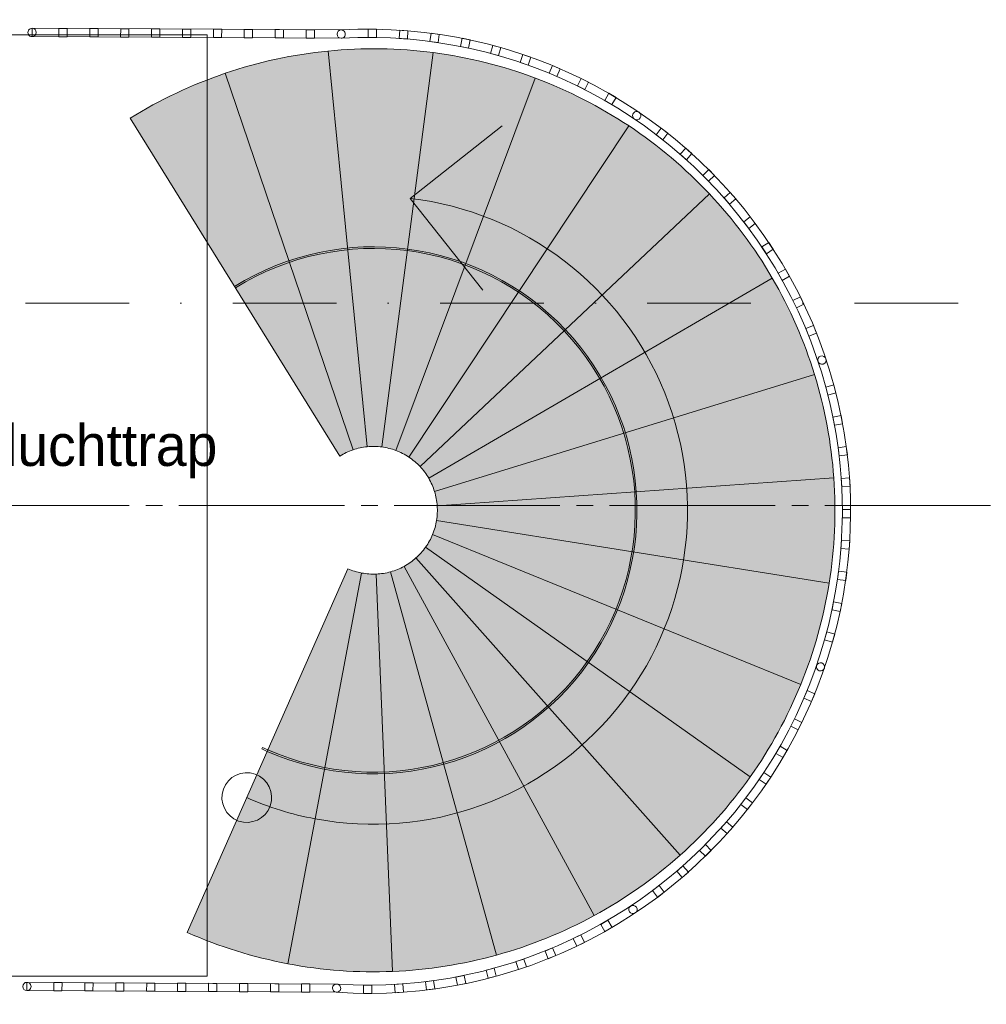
# Model space of a CAD drawing. Header units: millimetres. Extents: x -6136 to 498671, y -8363 to 238556.
# Tile 42 of 47: x 46969 to 49887, y 25495 to 28466. Entities that reach past the tile are written whole.
import ezdxf
from ezdxf.enums import TextEntityAlignment as Align

# ---------------------------------------------------------------- set-up
doc = ezdxf.new("R2010")
doc.units = ezdxf.units.MM
doc.header["$MEASUREMENT"] = 0
doc.linetypes.add('B0204', pattern=[650, 500, -50, 50, -50])
doc.linetypes.add('B0302', pattern=[625.500011, 313.000011, -156.25, 0, -156.25])
for name, color, linetype in [('24 Trappen', 7, 'Continuous'), ('24 Trappen Afdek-arcering', 7, 'Continuous'), ('A Lijn doorsnede', 7, 'Continuous'), ('A Stramien', 7, 'Continuous'), ('Z Ruimtebenaming fase 1', 7, 'Continuous'), ('Z Ruimtebenaming fase 1 Zone omranding', 7, 'Continuous'), ('Z Ruimtebenaming fase 1 Zone tekst', 7, 'Continuous')]:
    doc.layers.add(name, color=color, linetype=linetype)

# ---------------------------------------------------------------- blocks, each defined once
blk = doc.blocks.new('vluchttrap_HR476_33_1', base_point=(46920.2, 27136.7))
at = {"layer": 'Z Ruimtebenaming fase 1 Zone tekst', "color": 2, "lineweight": 0}
for tag, height, p in [('DUMMY_941', 125, (47678.4, 27273.4)), ('DUMMY_942', 125, (46162, 27013)), ('DUMMY_945', 83.3, (46463.9, 26985.3)), ('DUMMY_943', 125, (46162, 26968.6)), ('DUMMY_944', 125, (46265.1, 26967.6))]:
    blk.add_attdef(tag, text='', height=height, dxfattribs=at).set_placement(p, align=Align.TOP_LEFT)
blk.add_attdef('ROOM_NUMBER', text='', height=125, dxfattribs=at).set_placement((46920.2, 27244.1), align=Align.TOP_CENTER)
blk = doc.blocks.new('Stair_3_1')
at = {"layer": '24 Trappen Afdek-arcering', "linetype": 'Continuous', "lineweight": 0, "true_color": 0xffffff}
for points in [[(48018.4, 27177, -0.057186), (48062.3, 27176.3), (48217.6, 28366.2, 0.057186), (47900.1, 28371.2)], [(47975.4, 27167.7, -0.057186), (48018.4, 27177), (47900.1, 28371.2, 0.057186), (47589.8, 28304.1)], [(48062.3, 27176.3, -0.057186), (48104.9, 27165.7), (48525.7, 28289.5, 0.057186), (48217.6, 28366.2)], [(47975.4, 27167.7), (47589.8, 28304.1, 0.057186), (47302.7, 28168.4), (47935.7, 27149, -0.057186)], [(48144, 27145.7), (48808.4, 28145, 0.057186), (48525.7, 28289.5), (48104.9, 27165.7, -0.057186)], [(48177.6, 27117.4), (49051.1, 27940.2, 0.057186), (48808.4, 28145), (48144, 27145.7, -0.057186)], [(48203.8, 27082.2), (49241, 27685.7, 0.057186), (49051.1, 27940.2), (48177.6, 27117.4, -0.057186)], [(48221.5, 27042), (49368.4, 27394.9, 0.057186), (49241, 27685.7), (48203.8, 27082.2, -0.057186)], [(48229.5, 26998.8), (49426.6, 27082.8, 0.057186), (49368.4, 27394.9), (48221.5, 27042, -0.057186)], [(48227.6, 26954.9), (49412.5, 26765.6, 0.057186), (49426.6, 27082.8), (48229.5, 26998.8, -0.057186)], [(48215.7, 26912.6), (49327, 26459.8, 0.057186), (49412.5, 26765.6), (48227.6, 26954.9, -0.057186)], [(48194.6, 26874.1), (49174.5, 26181.3, 0.057186), (49327, 26459.8), (48215.7, 26912.6, -0.057186)], [(48165.4, 26841.4), (48962.8, 25944.6, 0.057186), (49174.5, 26181.3), (48194.6, 26874.1, -0.057186)], [(48129.4, 26816.1), (48703, 25762.1, 0.057186), (48962.8, 25944.6), (48165.4, 26841.4, -0.057186)], [(47475.1, 25711.2, 0.057186), (47778.3, 25617), (48001.5, 26796, -0.057186), (47959.6, 26809.1)], [(48045.3, 26792.8), (48094.9, 25593.9, 0.057186), (48408.6, 25643.1), (48088.7, 26799.7, -0.057186)], [(48088.7, 26799.7), (48408.6, 25643.1, 0.057186), (48703, 25762.1), (48129.4, 26816.1, -0.057186)], [(48001.5, 26796), (47778.3, 25617, 0.057186), (48094.9, 25593.9), (48045.3, 26792.8, -0.057186)]]:
    blk.add_hatch(color=7, dxfattribs=at).paths.add_polyline_path(points)
at = {"layer": '24 Trappen', "color": 9, "linetype": 'Continuous', "lineweight": 0}
for p, q in [((47900.1, 28371.2), (48018.4, 27177)), ((48018.4, 27177), (47900.1, 28371.2)), ((48217.6, 28366.2), (48062.3, 27176.3)), ((48062.3, 27176.3), (48217.6, 28366.2)), ((47589.8, 28304.1), (47975.4, 27167.7)), ((47975.4, 27167.7), (47589.8, 28304.1)), ((48525.7, 28289.5), (48104.9, 27165.7)), ((48104.9, 27165.7), (48525.7, 28289.5)), ((47302.7, 28168.4), (47935.7, 27149)), ((48808.4, 28145), (48144, 27145.7)), ((48144, 27145.7), (48808.4, 28145)), ((48148, 27926.5), (48425.5, 28145.6)), ((49051.1, 27940.2), (48177.6, 27117.4)), ((48177.6, 27117.4), (49051.1, 27940.2)), ((48367.1, 27649), (48148, 27926.5)), ((47617.9, 27660.8), (47620.5, 27656.6)), ((49241, 27685.7), (48203.8, 27082.2)), ((48203.8, 27082.2), (49241, 27685.7)), ((49368.4, 27394.9), (48221.5, 27042)), ((48221.5, 27042), (49368.4, 27394.9)), ((49426.6, 27082.8), (48229.5, 26998.8)), ((48229.5, 26998.8), (49426.6, 27082.8)), ((49412.5, 26765.6), (48227.6, 26954.9)), ((48227.6, 26954.9), (49412.5, 26765.6)), ((49327, 26459.8), (48215.7, 26912.6)), ((48215.7, 26912.6), (49327, 26459.8)), ((49174.5, 26181.3), (48194.6, 26874.1)), ((48194.6, 26874.1), (49174.5, 26181.3)), ((48962.8, 25944.6), (48165.4, 26841.4)), ((48165.4, 26841.4), (48962.8, 25944.6)), ((47959.6, 26809.1), (47475.1, 25711.2)), ((48408.6, 25643.1), (48088.7, 26799.7)), ((48088.7, 26799.7), (48408.6, 25643.1)), ((48703, 25762.1), (48129.4, 26816.1)), ((48129.4, 26816.1), (48703, 25762.1)), ((47778.3, 25617), (48001.5, 26796)), ((48001.5, 26796), (47778.3, 25617)), ((48094.9, 25593.9), (48045.3, 26792.8)), ((48045.3, 26792.8), (48094.9, 25593.9)), ((47702.1, 26269.6), (47700.1, 26265)), ((47700.1, 26265), (47716.3, 26257.9)), ((47718.3, 26262.5), (47702.1, 26269.6))]:
    blk.add_line(p, q, dxfattribs=at)
for centre, radius, start, end in [((48037.4, 26985.3), 1392.6, 82.563, 95.6548), ((48037.4, 26985.3), 1392.6, 95.6548, 108.7465), ((48037.4, 26985.3), 1392.6, 69.4712, 82.563), ((48037.4, 26985.3), 1392.6, 108.7465, 121.8383), ((48037.4, 26985.3), 1392.6, 56.3795, 69.4712), ((48037.4, 26985.3), 1392.6, 43.2877, 56.3795), ((48037.4, 26985.3), 1392.6, 30.196, 43.2877), ((48037.4, 26985.3), 947.6, 259.2784, 83.2936), ((48037.4, 26985.3), 795.1, 246.1867, 121.8383), ((48037.4, 26985.3), 790.1, 246.1867, 121.8383), ((48037.4, 26985.3), 1392.6, 17.1042, 30.196), ((48037.4, 26985.3), 1392.6, 4.0125, 17.1042), ((48037.4, 26985.3), 192.6, 108.7465, 121.8383), ((48037.4, 26985.3), 192.6, 95.6548, 108.7465), ((48037.4, 26985.3), 192.6, 82.563, 95.6548), ((48037.4, 26985.3), 192.6, 69.4712, 82.563), ((48037.4, 26985.3), 192.6, 56.3795, 69.4712), ((48037.4, 26985.3), 192.6, 43.2877, 56.3795), ((48037.4, 26985.3), 192.6, 30.196, 43.2877), ((48037.4, 26985.3), 192.6, 17.1042, 30.196), ((48037.4, 26985.3), 1392.6, 350.9207, 4.0125), ((48037.4, 26985.3), 192.6, 4.0125, 17.1042), ((48037.4, 26985.3), 192.6, 350.9207, 4.0125), ((48037.4, 26985.3), 192.6, 337.829, 350.9207), ((48037.4, 26985.3), 192.6, 324.7372, 337.829), ((48037.4, 26985.3), 192.6, 311.6454, 324.7372), ((48037.4, 26985.3), 192.6, 298.5537, 311.6454), ((48037.4, 26985.3), 192.6, 246.1867, 259.2784), ((48037.4, 26985.3), 192.6, 272.3702, 285.4619), ((48037.4, 26985.3), 192.6, 285.4619, 298.5537), ((48037.4, 26985.3), 192.6, 259.2784, 272.3702), ((48037.4, 26985.3), 1392.6, 337.829, 350.9207), ((48037.4, 26985.3), 1392.6, 324.7372, 337.829), ((47654.7, 26118.4), 75, 70.5362, 250.5362), ((47654.7, 26118.4), 75, 250.5362, 70.5362), ((48037.4, 26985.3), 1392.6, 311.6454, 324.7372), ((48037.4, 26985.3), 947.6, 246.1867, 259.2784), ((48037.4, 26985.3), 1392.6, 298.5537, 311.6454), ((48037.4, 26985.3), 1392.6, 285.4619, 298.5537), ((48037.4, 26985.3), 1392.6, 246.1867, 259.2784), ((48037.4, 26985.3), 1392.6, 272.3702, 285.4619), ((48037.4, 26985.3), 1392.6, 259.2784, 272.3702)]:
    blk.add_arc(centre, radius, start, end, dxfattribs=at)
blk = doc.blocks.new('Railing_4_1')
at = {"layer": '24 Trappen', "color": 9, "linetype": 'Continuous', "lineweight": 0}
for p, q in [((47006.8, 28439.7), (47006.6, 28414.7)), ((47006.8, 28439.7), (47006.6, 28414.7)), ((47939.3, 28434.6), (47006.8, 28439.7)), ((47939.3, 28434.6), (47006.8, 28439.7)), ((47006.6, 28414.7), (47940, 28409.6)), ((47006.6, 28414.7), (47940, 28409.6)), ((46991.2, 25560.9), (46991.1, 25535.9)), ((46991.2, 25560.9), (46991.1, 25535.9)), ((47926.3, 25555.8), (46991.2, 25560.9)), ((47926.3, 25555.8), (46991.2, 25560.9)), ((46991.1, 25535.9), (47925.4, 25530.8)), ((46991.1, 25535.9), (47925.4, 25530.8))]:
    blk.add_line(p, q, dxfattribs=at)
at = {"layer": '24 Trappen', "color": 9, "linetype": 'Continuous', "lineweight": 0, "flags": 128}
for points in [[(47006.6, 28414.7, 1), (47006.8, 28439.7, 1)], [(47939.6, 28409.6, 1), (47939.7, 28434.6, 1)], [(48824.9, 28165.8, 1), (48838.9, 28186.5, 1)], [(49379, 27434.5, 1), (49402.8, 27442.5, 1)], [(49374.7, 26517.1, 1), (49398.3, 26508.9, 1)], [(48813.5, 25791.2, 1), (48827.3, 25770.3, 1)], [(46991.2, 25560.9, 1), (46991.1, 25535.9, 1)], [(47926.7, 25555.8, 1), (47925, 25530.9, 1)]]:
    blk.add_lwpolyline(points, format="xyb", close=True, dxfattribs=at)
for points in [[(47087.6, 28439.2), (47087.4, 28414.2), (47112.4, 28414.1), (47112.6, 28439.1)], [(47180.9, 28438.7), (47180.7, 28413.7), (47205.7, 28413.6), (47205.9, 28438.6)], [(47274.2, 28438.2), (47274, 28413.2), (47299, 28413.1), (47299.2, 28438.1)], [(47367.5, 28437.7), (47367.3, 28412.7), (47392.3, 28412.6), (47392.5, 28437.6)], [(47460.7, 28437.2), (47460.6, 28412.2), (47485.6, 28412.1), (47485.7, 28437.1)], [(47554, 28436.7), (47553.9, 28411.7), (47578.9, 28411.6), (47579, 28436.6)], [(47647.3, 28436.2), (47647.2, 28411.2), (47672.2, 28411), (47672.3, 28436)], [(47740.6, 28435.7), (47740.5, 28410.7), (47765.5, 28410.5), (47765.6, 28435.5)], [(47833.9, 28435.2), (47833.8, 28410.2), (47858.8, 28410), (47858.9, 28435)], [(48021.4, 28437), (48021.2, 28412), (48046.2, 28411.9), (48046.4, 28436.9)], [(48116.4, 28434), (48114.6, 28409.1), (48139.5, 28407.3), (48141.3, 28432.2)], [(48211, 28424.8), (48207.5, 28400.1), (48232.3, 28396.6), (48235.7, 28421.4)], [(48304.7, 28409.5), (48299.7, 28385), (48324.2, 28379.9), (48329.2, 28404.4)], [(48397.3, 28388), (48390.7, 28363.9), (48414.8, 28357.3), (48421.4, 28381.4)], [(48488.3, 28360.6), (48480.1, 28336.9), (48503.7, 28328.7), (48511.9, 28352.3)], [(48577.3, 28327.2), (48567.5, 28304.2), (48590.6, 28294.5), (48600.3, 28317.5)], [(48663.9, 28288.2), (48652.7, 28265.8), (48675, 28254.6), (48686.2, 28276.9)], [(48747.8, 28243.5), (48735.1, 28221.9), (48756.7, 28209.3), (48769.3, 28230.9)], [(48905.9, 28138.3), (48890.6, 28118.6), (48910.3, 28103.2), (48925.6, 28123)], [(48979.5, 28078.2), (48962.9, 28059.5), (48981.6, 28042.9), (48998.2, 28061.6)], [(49049, 28013.4), (49031.2, 27995.8), (49048.8, 27978), (49066.6, 27995.6)], [(49114.1, 27944.2), (49095.2, 27927.8), (49111.6, 27908.9), (49130.5, 27925.3)], [(49174.6, 27870.9), (49154.7, 27855.8), (49169.8, 27835.9), (49189.7, 27851)], [(49230.1, 27793.8), (49209.3, 27780), (49223, 27759.2), (49243.9, 27772.9)], [(49280.5, 27713.2), (49258.8, 27700.9), (49271.2, 27679.1), (49292.9, 27691.5)], [(49325.6, 27629.6), (49303.1, 27618.6), (49314, 27596.2), (49336.5, 27607.1)], [(49365.1, 27543.1), (49341.9, 27533.7), (49351.3, 27510.5), (49374.5, 27520)], [(49426.7, 27363.5), (49402.5, 27357.1), (49408.8, 27332.9), (49433, 27339.3)], [(49448.6, 27271), (49424, 27266.3), (49428.8, 27241.7), (49453.3, 27246.5)], [(49464.4, 27177.3), (49439.6, 27174.2), (49442.7, 27149.4), (49467.5, 27152.5)], [(49474, 27082.8), (49449.1, 27081.3), (49450.6, 27056.3), (49475.6, 27057.8)], [(49477.5, 26987.8), (49452.5, 26987.9), (49452.4, 26962.9), (49477.4, 26962.8)], [(49474.8, 26892.8), (49449.8, 26894.6), (49448.1, 26869.7), (49473, 26867.9)], [(49465.8, 26798.2), (49441.1, 26801.6), (49437.7, 26776.8), (49462.5, 26773.5)], [(49450.7, 26704.4), (49426.2, 26709.4), (49421.3, 26684.9), (49445.7, 26679.9)], [(49429.5, 26611.8), (49405.4, 26618.4), (49398.9, 26594.2), (49423, 26587.7)], [(49369.3, 26431.7), (49346.2, 26441.3), (49336.6, 26418.3), (49359.6, 26408.6)], [(49330.5, 26344.9), (49308.1, 26356.1), (49296.9, 26333.7), (49319.3, 26322.6)], [(49286.1, 26260.9), (49264.5, 26273.5), (49251.9, 26251.9), (49273.5, 26239.3)], [(49236.3, 26180), (49215.5, 26193.9), (49201.6, 26173.2), (49222.3, 26159.2)], [(49181.3, 26102.5), (49161.5, 26117.8), (49146.3, 26098), (49166, 26082.7)], [(49121.4, 26028.7), (49102.7, 26045.3), (49086.1, 26026.5), (49104.9, 26010)], [(49056.8, 25959), (49039.2, 25976.8), (49021.5, 25959.1), (49039.1, 25941.4)], [(48987.8, 25893.7), (48971.4, 25912.5), (48952.5, 25896.1), (48969, 25877.3)], [(48914.7, 25833), (48899.5, 25852.9), (48879.6, 25837.7), (48894.8, 25817.9)], [(48757.3, 25726.6), (48744.9, 25748.3), (48723.2, 25735.9), (48735.7, 25714.2)], [(48673.8, 25681.3), (48662.8, 25703.8), (48640.4, 25692.8), (48651.4, 25670.3)], [(48587.5, 25641.6), (48578, 25664.7), (48554.9, 25655.2), (48564.4, 25632.1)], [(48498.8, 25607.6), (48490.8, 25631.3), (48467.1, 25623.3), (48475.1, 25599.6)], [(48315.6, 25557.3), (48310.8, 25581.8), (48286.2, 25577), (48291.1, 25552.5)], [(48408, 25579.5), (48401.6, 25603.6), (48377.4, 25597.2), (48383.8, 25573)], [(47097, 25535.3), (47097.2, 25560.3), (47072.2, 25560.4), (47072, 25535.4)], [(47190.5, 25534.8), (47190.6, 25559.8), (47165.6, 25559.9), (47165.5, 25534.9)], [(47284, 25534.3), (47284.1, 25559.3), (47259.1, 25559.4), (47259, 25534.4)], [(47377.5, 25533.8), (47377.6, 25558.8), (47352.6, 25558.9), (47352.5, 25533.9)], [(47470.9, 25533.3), (47471.1, 25558.3), (47446.1, 25558.4), (47445.9, 25533.4)], [(47564.4, 25532.8), (47564.5, 25557.8), (47539.5, 25557.9), (47539.4, 25532.9)], [(47657.9, 25532.3), (47658, 25557.3), (47633, 25557.4), (47632.9, 25532.4)], [(47751.4, 25531.8), (47751.5, 25556.8), (47726.5, 25556.9), (47726.4, 25531.9)], [(47844.8, 25531.3), (47845, 25556.3), (47820, 25556.4), (47819.8, 25531.4)], [(48032.5, 25527.5), (48032.5, 25552.5), (48007.5, 25552.6), (48007.5, 25527.6)], [(48127.4, 25531.3), (48125.9, 25556.2), (48100.9, 25554.7), (48102.5, 25529.7)], [(48221.9, 25541.2), (48218.7, 25566), (48193.9, 25562.8), (48197.2, 25538)]]:
    blk.add_lwpolyline(points, close=True, dxfattribs=at)
at = {"layer": '24 Trappen', "color": 9, "linetype": 'Continuous', "lineweight": 0}
for radius, start, end in [(1454.7, 266.1638, 93.2875), (1454.7, 266.1638, 93.2875), (1429.7, 266.1331, 93.3189), (1429.7, 266.1331, 93.3189)]:
    blk.add_arc((48022.7, 26982.3), radius, start, end, dxfattribs=at)
blk = doc.blocks.new('Railing_5_1')
at = {"layer": '24 Trappen', "color": 9, "linetype": 'Continuous', "lineweight": 0}
for p, q in [((47006.8, 28439.7), (47006.6, 28414.7)), ((47006.8, 28439.7), (47006.6, 28414.7)), ((47939.3, 28434.6), (47006.8, 28439.7)), ((47939.3, 28434.6), (47006.8, 28439.7)), ((47006.6, 28414.7), (47940, 28409.6)), ((47006.6, 28414.7), (47940, 28409.6)), ((46991.2, 25560.9), (46991.1, 25535.9)), ((46991.2, 25560.9), (46991.1, 25535.9)), ((47926.3, 25555.8), (46991.2, 25560.9)), ((47926.3, 25555.8), (46991.2, 25560.9)), ((46991.1, 25535.9), (47925.4, 25530.8)), ((46991.1, 25535.9), (47925.4, 25530.8))]:
    blk.add_line(p, q, dxfattribs=at)
at = {"layer": '24 Trappen', "color": 9, "linetype": 'Continuous', "lineweight": 0, "flags": 128}
for points in [[(47006.6, 28414.7, 1), (47006.8, 28439.7, 1)], [(47939.6, 28409.6, 1), (47939.7, 28434.6, 1)], [(48824.9, 28165.8, 1), (48838.9, 28186.5, 1)], [(49379, 27434.5, 1), (49402.8, 27442.5, 1)], [(49374.7, 26517.1, 1), (49398.3, 26508.9, 1)], [(48813.5, 25791.2, 1), (48827.3, 25770.3, 1)], [(46991.2, 25560.9, 1), (46991.1, 25535.9, 1)], [(47926.7, 25555.8, 1), (47925, 25530.9, 1)]]:
    blk.add_lwpolyline(points, format="xyb", close=True, dxfattribs=at)
for points in [[(47087.6, 28439.2), (47087.4, 28414.2), (47112.4, 28414.1), (47112.6, 28439.1)], [(47180.9, 28438.7), (47180.7, 28413.7), (47205.7, 28413.6), (47205.9, 28438.6)], [(47274.2, 28438.2), (47274, 28413.2), (47299, 28413.1), (47299.2, 28438.1)], [(47367.5, 28437.7), (47367.3, 28412.7), (47392.3, 28412.6), (47392.5, 28437.6)], [(47460.7, 28437.2), (47460.6, 28412.2), (47485.6, 28412.1), (47485.7, 28437.1)], [(47554, 28436.7), (47553.9, 28411.7), (47578.9, 28411.6), (47579, 28436.6)], [(47647.3, 28436.2), (47647.2, 28411.2), (47672.2, 28411), (47672.3, 28436)], [(47740.6, 28435.7), (47740.5, 28410.7), (47765.5, 28410.5), (47765.6, 28435.5)], [(47833.9, 28435.2), (47833.8, 28410.2), (47858.8, 28410), (47858.9, 28435)], [(48021.4, 28437), (48021.2, 28412), (48046.2, 28411.9), (48046.4, 28436.9)], [(48116.4, 28434), (48114.6, 28409.1), (48139.5, 28407.3), (48141.3, 28432.2)], [(48211, 28424.8), (48207.5, 28400.1), (48232.3, 28396.6), (48235.7, 28421.4)], [(48304.7, 28409.5), (48299.7, 28385), (48324.2, 28379.9), (48329.2, 28404.4)], [(48397.3, 28388), (48390.7, 28363.9), (48414.8, 28357.3), (48421.4, 28381.4)], [(48488.3, 28360.6), (48480.1, 28336.9), (48503.7, 28328.7), (48511.9, 28352.3)], [(48577.3, 28327.2), (48567.5, 28304.2), (48590.6, 28294.5), (48600.3, 28317.5)], [(48663.9, 28288.2), (48652.7, 28265.8), (48675, 28254.6), (48686.2, 28276.9)], [(48747.8, 28243.5), (48735.1, 28221.9), (48756.7, 28209.3), (48769.3, 28230.9)], [(48905.9, 28138.3), (48890.6, 28118.6), (48910.3, 28103.2), (48925.6, 28123)], [(48979.5, 28078.2), (48962.9, 28059.5), (48981.6, 28042.9), (48998.2, 28061.6)], [(49049, 28013.4), (49031.2, 27995.8), (49048.8, 27978), (49066.6, 27995.6)], [(49114.1, 27944.2), (49095.2, 27927.8), (49111.6, 27908.9), (49130.5, 27925.3)], [(49174.6, 27870.9), (49154.7, 27855.8), (49169.8, 27835.9), (49189.7, 27851)], [(49230.1, 27793.8), (49209.3, 27780), (49223, 27759.2), (49243.9, 27772.9)], [(49280.5, 27713.2), (49258.8, 27700.9), (49271.2, 27679.1), (49292.9, 27691.5)], [(49325.6, 27629.6), (49303.1, 27618.6), (49314, 27596.2), (49336.5, 27607.1)], [(49365.1, 27543.1), (49341.9, 27533.7), (49351.3, 27510.5), (49374.5, 27520)], [(49426.7, 27363.5), (49402.5, 27357.1), (49408.8, 27332.9), (49433, 27339.3)], [(49448.6, 27271), (49424, 27266.3), (49428.8, 27241.7), (49453.3, 27246.5)], [(49464.4, 27177.3), (49439.6, 27174.2), (49442.7, 27149.4), (49467.5, 27152.5)], [(49474, 27082.8), (49449.1, 27081.3), (49450.6, 27056.3), (49475.6, 27057.8)], [(49477.5, 26987.8), (49452.5, 26987.9), (49452.4, 26962.9), (49477.4, 26962.8)], [(49474.8, 26892.8), (49449.8, 26894.6), (49448.1, 26869.7), (49473, 26867.9)], [(49465.8, 26798.2), (49441.1, 26801.6), (49437.7, 26776.8), (49462.5, 26773.5)], [(49450.7, 26704.4), (49426.2, 26709.4), (49421.3, 26684.9), (49445.7, 26679.9)], [(49429.5, 26611.8), (49405.4, 26618.4), (49398.9, 26594.2), (49423, 26587.7)], [(49369.3, 26431.7), (49346.2, 26441.3), (49336.6, 26418.3), (49359.6, 26408.6)], [(49330.5, 26344.9), (49308.1, 26356.1), (49296.9, 26333.7), (49319.3, 26322.6)], [(49286.1, 26260.9), (49264.5, 26273.5), (49251.9, 26251.9), (49273.5, 26239.3)], [(49236.3, 26180), (49215.5, 26193.9), (49201.6, 26173.2), (49222.3, 26159.2)], [(49181.3, 26102.5), (49161.5, 26117.8), (49146.3, 26098), (49166, 26082.7)], [(49121.4, 26028.7), (49102.7, 26045.3), (49086.1, 26026.5), (49104.9, 26010)], [(49056.8, 25959), (49039.2, 25976.8), (49021.5, 25959.1), (49039.1, 25941.4)], [(48987.8, 25893.7), (48971.4, 25912.5), (48952.5, 25896.1), (48969, 25877.3)], [(48914.7, 25833), (48899.5, 25852.9), (48879.6, 25837.7), (48894.8, 25817.9)], [(48757.3, 25726.6), (48744.9, 25748.3), (48723.2, 25735.9), (48735.7, 25714.2)], [(48673.8, 25681.3), (48662.8, 25703.8), (48640.4, 25692.8), (48651.4, 25670.3)], [(48587.5, 25641.6), (48578, 25664.7), (48554.9, 25655.2), (48564.4, 25632.1)], [(48498.8, 25607.6), (48490.8, 25631.3), (48467.1, 25623.3), (48475.1, 25599.6)], [(48315.6, 25557.3), (48310.8, 25581.8), (48286.2, 25577), (48291.1, 25552.5)], [(48408, 25579.5), (48401.6, 25603.6), (48377.4, 25597.2), (48383.8, 25573)], [(47097, 25535.3), (47097.2, 25560.3), (47072.2, 25560.4), (47072, 25535.4)], [(47190.5, 25534.8), (47190.6, 25559.8), (47165.6, 25559.9), (47165.5, 25534.9)], [(47284, 25534.3), (47284.1, 25559.3), (47259.1, 25559.4), (47259, 25534.4)], [(47377.5, 25533.8), (47377.6, 25558.8), (47352.6, 25558.9), (47352.5, 25533.9)], [(47470.9, 25533.3), (47471.1, 25558.3), (47446.1, 25558.4), (47445.9, 25533.4)], [(47564.4, 25532.8), (47564.5, 25557.8), (47539.5, 25557.9), (47539.4, 25532.9)], [(47657.9, 25532.3), (47658, 25557.3), (47633, 25557.4), (47632.9, 25532.4)], [(47751.4, 25531.8), (47751.5, 25556.8), (47726.5, 25556.9), (47726.4, 25531.9)], [(47844.8, 25531.3), (47845, 25556.3), (47820, 25556.4), (47819.8, 25531.4)], [(48032.5, 25527.5), (48032.5, 25552.5), (48007.5, 25552.6), (48007.5, 25527.6)], [(48127.4, 25531.3), (48125.9, 25556.2), (48100.9, 25554.7), (48102.5, 25529.7)], [(48221.9, 25541.2), (48218.7, 25566), (48193.9, 25562.8), (48197.2, 25538)]]:
    blk.add_lwpolyline(points, close=True, dxfattribs=at)
at = {"layer": '24 Trappen', "color": 9, "linetype": 'Continuous', "lineweight": 0}
for radius, start, end in [(1454.7, 266.1638, 93.2875), (1454.7, 266.1638, 93.2875), (1429.7, 266.1331, 93.3189), (1429.7, 266.1331, 93.3189)]:
    blk.add_arc((48022.7, 26982.3), radius, start, end, dxfattribs=at)
blk = doc.blocks.new('Railing_6_1')
at = {"layer": '24 Trappen', "color": 9, "linetype": 'Continuous', "lineweight": 0}
for p, q in [((47006.8, 28439.7), (47006.6, 28414.7)), ((47006.8, 28439.7), (47006.6, 28414.7)), ((47939.3, 28434.6), (47006.8, 28439.7)), ((47939.3, 28434.6), (47006.8, 28439.7)), ((47006.6, 28414.7), (47940, 28409.6)), ((47006.6, 28414.7), (47940, 28409.6)), ((46991.2, 25560.9), (46991.1, 25535.9)), ((46991.2, 25560.9), (46991.1, 25535.9)), ((47926.3, 25555.8), (46991.2, 25560.9)), ((47926.3, 25555.8), (46991.2, 25560.9)), ((46991.1, 25535.9), (47925.4, 25530.8)), ((46991.1, 25535.9), (47925.4, 25530.8))]:
    blk.add_line(p, q, dxfattribs=at)
at = {"layer": '24 Trappen', "color": 9, "linetype": 'Continuous', "lineweight": 0, "flags": 128}
for points in [[(47006.6, 28414.7, 1), (47006.8, 28439.7, 1)], [(47939.6, 28409.6, 1), (47939.7, 28434.6, 1)], [(48824.9, 28165.8, 1), (48838.9, 28186.5, 1)], [(49379, 27434.5, 1), (49402.8, 27442.5, 1)], [(49374.7, 26517.1, 1), (49398.3, 26508.9, 1)], [(48813.5, 25791.2, 1), (48827.3, 25770.3, 1)], [(46991.2, 25560.9, 1), (46991.1, 25535.9, 1)], [(47926.7, 25555.8, 1), (47925, 25530.9, 1)]]:
    blk.add_lwpolyline(points, format="xyb", close=True, dxfattribs=at)
for points in [[(47087.6, 28439.2), (47087.4, 28414.2), (47112.4, 28414.1), (47112.6, 28439.1)], [(47180.9, 28438.7), (47180.7, 28413.7), (47205.7, 28413.6), (47205.9, 28438.6)], [(47274.2, 28438.2), (47274, 28413.2), (47299, 28413.1), (47299.2, 28438.1)], [(47367.5, 28437.7), (47367.3, 28412.7), (47392.3, 28412.6), (47392.5, 28437.6)], [(47460.7, 28437.2), (47460.6, 28412.2), (47485.6, 28412.1), (47485.7, 28437.1)], [(47554, 28436.7), (47553.9, 28411.7), (47578.9, 28411.6), (47579, 28436.6)], [(47647.3, 28436.2), (47647.2, 28411.2), (47672.2, 28411), (47672.3, 28436)], [(47740.6, 28435.7), (47740.5, 28410.7), (47765.5, 28410.5), (47765.6, 28435.5)], [(47833.9, 28435.2), (47833.8, 28410.2), (47858.8, 28410), (47858.9, 28435)], [(48021.4, 28437), (48021.2, 28412), (48046.2, 28411.9), (48046.4, 28436.9)], [(48116.4, 28434), (48114.6, 28409.1), (48139.5, 28407.3), (48141.3, 28432.2)], [(48211, 28424.8), (48207.5, 28400.1), (48232.3, 28396.6), (48235.7, 28421.4)], [(48304.7, 28409.5), (48299.7, 28385), (48324.2, 28379.9), (48329.2, 28404.4)], [(48397.3, 28388), (48390.7, 28363.9), (48414.8, 28357.3), (48421.4, 28381.4)], [(48488.3, 28360.6), (48480.1, 28336.9), (48503.7, 28328.7), (48511.9, 28352.3)], [(48577.3, 28327.2), (48567.5, 28304.2), (48590.6, 28294.5), (48600.3, 28317.5)], [(48663.9, 28288.2), (48652.7, 28265.8), (48675, 28254.6), (48686.2, 28276.9)], [(48747.8, 28243.5), (48735.1, 28221.9), (48756.7, 28209.3), (48769.3, 28230.9)], [(48905.9, 28138.3), (48890.6, 28118.6), (48910.3, 28103.2), (48925.6, 28123)], [(48979.5, 28078.2), (48962.9, 28059.5), (48981.6, 28042.9), (48998.2, 28061.6)], [(49049, 28013.4), (49031.2, 27995.8), (49048.8, 27978), (49066.6, 27995.6)], [(49114.1, 27944.2), (49095.2, 27927.8), (49111.6, 27908.9), (49130.5, 27925.3)], [(49174.6, 27870.9), (49154.7, 27855.8), (49169.8, 27835.9), (49189.7, 27851)], [(49230.1, 27793.8), (49209.3, 27780), (49223, 27759.2), (49243.9, 27772.9)], [(49280.5, 27713.2), (49258.8, 27700.9), (49271.2, 27679.1), (49292.9, 27691.5)], [(49325.6, 27629.6), (49303.1, 27618.6), (49314, 27596.2), (49336.5, 27607.1)], [(49365.1, 27543.1), (49341.9, 27533.7), (49351.3, 27510.5), (49374.5, 27520)], [(49426.7, 27363.5), (49402.5, 27357.1), (49408.8, 27332.9), (49433, 27339.3)], [(49448.6, 27271), (49424, 27266.3), (49428.8, 27241.7), (49453.3, 27246.5)], [(49464.4, 27177.3), (49439.6, 27174.2), (49442.7, 27149.4), (49467.5, 27152.5)], [(49474, 27082.8), (49449.1, 27081.3), (49450.6, 27056.3), (49475.6, 27057.8)], [(49477.5, 26987.8), (49452.5, 26987.9), (49452.4, 26962.9), (49477.4, 26962.8)], [(49474.8, 26892.8), (49449.8, 26894.6), (49448.1, 26869.7), (49473, 26867.9)], [(49465.8, 26798.2), (49441.1, 26801.6), (49437.7, 26776.8), (49462.5, 26773.5)], [(49450.7, 26704.4), (49426.2, 26709.4), (49421.3, 26684.9), (49445.7, 26679.9)], [(49429.5, 26611.8), (49405.4, 26618.4), (49398.9, 26594.2), (49423, 26587.7)], [(49369.3, 26431.7), (49346.2, 26441.3), (49336.6, 26418.3), (49359.6, 26408.6)], [(49330.5, 26344.9), (49308.1, 26356.1), (49296.9, 26333.7), (49319.3, 26322.6)], [(49286.1, 26260.9), (49264.5, 26273.5), (49251.9, 26251.9), (49273.5, 26239.3)], [(49236.3, 26180), (49215.5, 26193.9), (49201.6, 26173.2), (49222.3, 26159.2)], [(49181.3, 26102.5), (49161.5, 26117.8), (49146.3, 26098), (49166, 26082.7)], [(49121.4, 26028.7), (49102.7, 26045.3), (49086.1, 26026.5), (49104.9, 26010)], [(49056.8, 25959), (49039.2, 25976.8), (49021.5, 25959.1), (49039.1, 25941.4)], [(48987.8, 25893.7), (48971.4, 25912.5), (48952.5, 25896.1), (48969, 25877.3)], [(48914.7, 25833), (48899.5, 25852.9), (48879.6, 25837.7), (48894.8, 25817.9)], [(48757.3, 25726.6), (48744.9, 25748.3), (48723.2, 25735.9), (48735.7, 25714.2)], [(48673.8, 25681.3), (48662.8, 25703.8), (48640.4, 25692.8), (48651.4, 25670.3)], [(48587.5, 25641.6), (48578, 25664.7), (48554.9, 25655.2), (48564.4, 25632.1)], [(48498.8, 25607.6), (48490.8, 25631.3), (48467.1, 25623.3), (48475.1, 25599.6)], [(48315.6, 25557.3), (48310.8, 25581.8), (48286.2, 25577), (48291.1, 25552.5)], [(48408, 25579.5), (48401.6, 25603.6), (48377.4, 25597.2), (48383.8, 25573)], [(47097, 25535.3), (47097.2, 25560.3), (47072.2, 25560.4), (47072, 25535.4)], [(47190.5, 25534.8), (47190.6, 25559.8), (47165.6, 25559.9), (47165.5, 25534.9)], [(47284, 25534.3), (47284.1, 25559.3), (47259.1, 25559.4), (47259, 25534.4)], [(47377.5, 25533.8), (47377.6, 25558.8), (47352.6, 25558.9), (47352.5, 25533.9)], [(47470.9, 25533.3), (47471.1, 25558.3), (47446.1, 25558.4), (47445.9, 25533.4)], [(47564.4, 25532.8), (47564.5, 25557.8), (47539.5, 25557.9), (47539.4, 25532.9)], [(47657.9, 25532.3), (47658, 25557.3), (47633, 25557.4), (47632.9, 25532.4)], [(47751.4, 25531.8), (47751.5, 25556.8), (47726.5, 25556.9), (47726.4, 25531.9)], [(47844.8, 25531.3), (47845, 25556.3), (47820, 25556.4), (47819.8, 25531.4)], [(48032.5, 25527.5), (48032.5, 25552.5), (48007.5, 25552.6), (48007.5, 25527.6)], [(48127.4, 25531.3), (48125.9, 25556.2), (48100.9, 25554.7), (48102.5, 25529.7)], [(48221.9, 25541.2), (48218.7, 25566), (48193.9, 25562.8), (48197.2, 25538)]]:
    blk.add_lwpolyline(points, close=True, dxfattribs=at)
at = {"layer": '24 Trappen', "color": 9, "linetype": 'Continuous', "lineweight": 0}
for radius, start, end in [(1454.7, 266.1638, 93.2875), (1454.7, 266.1638, 93.2875), (1429.7, 266.1331, 93.3189), (1429.7, 266.1331, 93.3189)]:
    blk.add_arc((48022.7, 26982.3), radius, start, end, dxfattribs=at)
blk = doc.blocks.new('Standard grid marker')
at = {"layer": 'A Stramien', "color": 9, "linetype": 'B0204', "lineweight": 0}
blk.add_line((3000, 0), (67800, 0), dxfattribs=at)
at = {"layer": 'A Stramien', "color": 2, "lineweight": 0}
for tag, p in [('AC_MarkerText_1_0', (-175, -4.6)), ('AC_MarkerText_1_1', (70975, -4.6))]:
    blk.add_attdef(tag, text='', height=175, dxfattribs=at).set_placement(p, align=Align.MIDDLE_CENTER)
blk = doc.blocks.new('Cutting Plane_3_1', base_point=(-1334.4, 27610))
at = {"layer": 'A Lijn doorsnede', "color": 9, "linetype": 'B0302', "lineweight": 0}
blk.add_line((-1184.4, 27610), (65907.1, 27610), dxfattribs=at)

msp = doc.modelspace()

# ---------------------------------------------------------------- linework, layer by layer
at = {"layer": 'Z Ruimtebenaming fase 1 Zone omranding', "color": 7, "linetype": 'Continuous', "lineweight": 0, "flags": 128}
msp.add_lwpolyline([(47535.2, 28420), (46210, 28420), (46210, 25580), (47535.2, 25580)], close=True, dxfattribs=at)

# ---------------------------------------------------------------- block references
at = {"layer": '24 Trappen', "color": 9, "linetype": 'Continuous', "lineweight": 0}
for name in ['Railing_4_1', 'Railing_5_1', 'Railing_6_1']:
    msp.add_blockref(name, (0, 0), dxfattribs=at)
at = {"layer": '24 Trappen', "color": 253, "linetype": 'Continuous', "lineweight": 0, "true_color": 0x99a3a6}
msp.add_blockref('Stair_3_1', (0, 0), dxfattribs=at)
at = {"layer": 'A Lijn doorsnede', "color": 9, "lineweight": 0}
msp.add_blockref('Cutting Plane_3_1', (-1334.4, 27610), dxfattribs=at)
at = {"layer": 'A Stramien', "color": 1, "linetype": 'Continuous', "lineweight": 0, "zscale": 1000}
msp.add_blockref('Standard grid marker', (-3000, 27000), dxfattribs=at)
at = {"layer": 'Z Ruimtebenaming fase 1', "color": 2, "linetype": 'Continuous', "lineweight": 0}
msp.add_blockref('vluchttrap_HR476_33_1', (46920.2, 27136.7), dxfattribs=at).add_auto_attribs({'ROOM_NUMBER': 'HR476 vluchttrap', 'DUMMY_943': '4', 'DUMMY_944': ' m', 'DUMMY_945': '2'})

doc.saveas('drawing.dxf')
